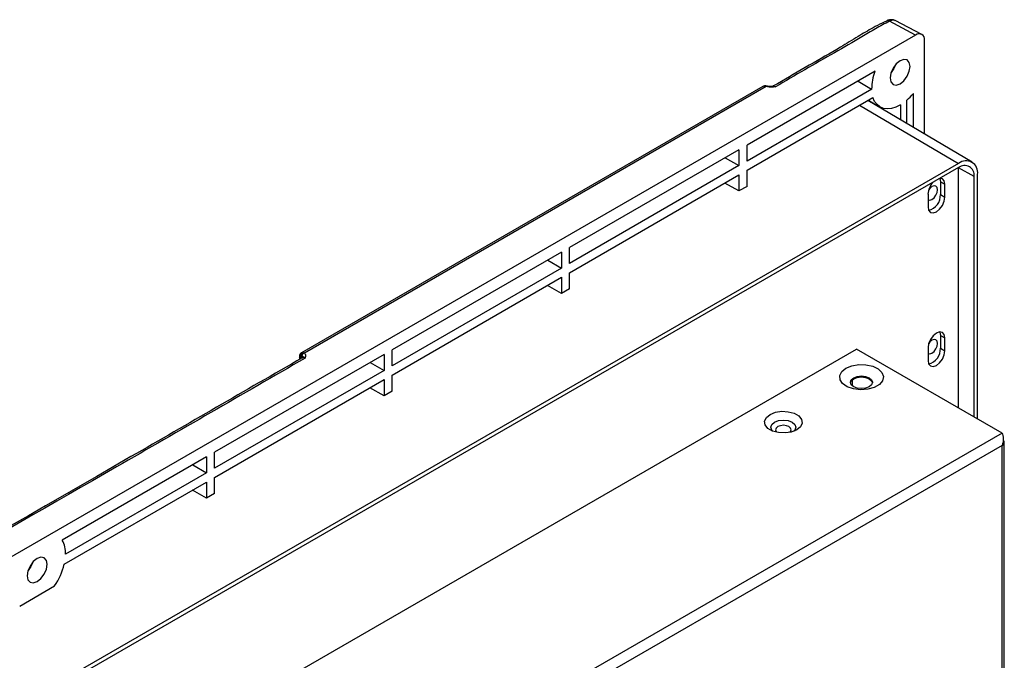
# Model space of a CAD drawing. Header units: millimetres. Extents: x 7099 to 9560, y -2357 to -1635.
# Tile 85 of 85: x 9403 to 9560, y -1737 to -1635. Entities that reach past the tile are written whole.
import ezdxf

# ---------------------------------------------------------------- set-up
doc = ezdxf.new("R2010")
doc.units = ezdxf.units.MM
doc.header["$LTSCALE"] = 3

msp = doc.modelspace()

# ---------------------------------------------------------------- linework, layer by layer
at = {"linetype": 'Continuous', "lineweight": 30}
for p, q in [((9541.29, -1635.22), (9541.3, -1635.21)), ((9545.82, -1637.51), (9541.68, -1635.29)), ((9546.79, -1637.4), (9542.58, -1635.2)), ((9545.82, -1637.51), (9265.8, -1799.16)), ((9547.23, -1653.28), (9547.23, -1638.33)), ((9539.35, -1643.29), (9518.95, -1655.07)), ((9521.49, -1645.71), (9447.95, -1688.16)), ((9521.99, -1645.73), (9448.4, -1688.21)), ((9538.82, -1646.13), (9518.95, -1657.6)), ((9521.51, -1645.69), (9521.49, -1645.71)), ((9521.99, -1645.73), (9521.76, -1645.66)), ((9518.95, -1659.07), (9539.02, -1647.48)), ((9545.46, -1652.23), (9545.46, -1646.82)), ((9536.89, -1648.71), (9552.68, -1657.98)), ((9554.83, -1657.77), (9538.22, -1647.94)), ((9538.29, -1647.9), (9540.14, -1648.98)), ((9539.57, -1648.65), (9539.57, -1648.75)), ((9543.41, -1648.62), (9543.41, -1651.02)), ((9544.4, -1651.6), (9544.4, -1647.9)), ((9518.95, -1657.6), (9518.95, -1655.07)), ((9517.67, -1655.8), (9490.66, -1671.39)), ((9515.48, -1657.07), (9517.67, -1658.33)), ((9517.67, -1655.8), (9517.67, -1658.33)), ((9552.68, -1657.98), (9286.1, -1811.87)), ((9552.68, -1658.64), (9286.1, -1812.54)), ((9517.67, -1658.33), (9490.66, -1673.93)), ((9552.68, -1659.03), (9552.65, -1658.65)), ((9555.13, -1660.06), (9552.65, -1658.66)), ((9490.66, -1675.4), (9517.67, -1659.8)), ((9517.67, -1659.8), (9517.67, -1662.37)), ((9518.95, -1661.64), (9518.95, -1659.07)), ((9552.68, -1696.99), (9552.68, -1659.03)), ((9555.13, -1698.41), (9555.13, -1660.06)), ((9555.71, -1698.74), (9555.71, -1659.73)), ((9517.67, -1662.37), (9515.43, -1661.1)), ((9518.95, -1661.64), (9517.67, -1662.37)), ((9549.68, -1660.38), (9549.78, -1660.91)), ((9549.78, -1660.91), (9550.48, -1661.31)), ((9549.78, -1660.91), (9549.78, -1662.95)), ((9550.48, -1663.35), (9550.48, -1661.31)), ((9547.8, -1662.86), (9547.8, -1664.91)), ((9549.78, -1662.95), (9550.48, -1663.35)), ((9489.39, -1672.13), (9462.38, -1687.72)), ((9489.39, -1672.13), (9489.39, -1674.66)), ((9490.66, -1673.93), (9490.66, -1671.39)), ((9487.2, -1673.39), (9489.39, -1674.66)), ((9489.39, -1674.66), (9462.38, -1690.25)), ((9490.66, -1677.97), (9490.66, -1675.4)), ((9462.38, -1691.72), (9489.39, -1676.13)), ((9489.39, -1678.7), (9487.14, -1677.43)), ((9489.39, -1676.13), (9489.39, -1678.7)), ((9490.66, -1677.97), (9489.39, -1678.7)), ((9549.78, -1685.4), (9550.48, -1685.81)), ((9549.78, -1685.4), (9549.78, -1687.44)), ((9550.48, -1687.85), (9550.48, -1685.81)), ((9404.18, -1763.94), (9536.41, -1687.6)), ((9461.11, -1688.46), (9434.09, -1704.05)), ((9448.22, -1688.13), (9448.4, -1688.21)), ((9461.11, -1688.46), (9461.11, -1690.99)), ((9462.38, -1690.25), (9462.38, -1687.72)), ((9559.61, -1700.99), (9536.41, -1687.6)), ((9547.8, -1687.36), (9547.8, -1689.4)), ((9549.78, -1687.44), (9550.48, -1687.85)), ((9447.6, -1688.82), (9447.6, -1688.91)), ((9447.74, -1689.12), (9447.85, -1688.79)), ((9447.74, -1689.02), (9447.74, -1689.12)), ((9447.98, -1688.73), (9447.93, -1688.73)), ((9458.91, -1689.72), (9461.11, -1690.99)), ((9461.11, -1690.99), (9434.09, -1706.58)), ((9434.09, -1708.05), (9461.11, -1692.46)), ((9461.11, -1692.46), (9461.11, -1695.03)), ((9462.38, -1694.29), (9462.38, -1691.72)), ((9535.71, -1692.5), (9535.71, -1693.41)), ((9461.11, -1695.03), (9458.86, -1693.75)), ((9462.38, -1694.29), (9461.11, -1695.03)), ((9559.61, -1700.99), (9427.38, -1777.33)), ((9559.96, -1801.75), (9559.96, -1702.46)), ((9559.61, -1702.95), (9429.07, -1778.31)), ((9434.09, -1706.58), (9434.09, -1704.05)), ((9559.61, -1802.24), (9559.61, -1702.95)), ((9432.82, -1704.79), (9409.81, -1718.07)), ((9432.82, -1704.79), (9432.82, -1707.32)), ((9432.82, -1707.32), (9410.34, -1720.3)), ((9430.63, -1706.05), (9432.82, -1707.32)), ((9410.13, -1721.89), (9432.82, -1708.79)), ((9432.82, -1708.79), (9432.82, -1711.36)), ((9434.09, -1710.62), (9434.09, -1708.05)), ((9432.82, -1711.36), (9430.58, -1710.08)), ((9434.09, -1710.62), (9432.82, -1711.36)), ((9403.03, -1728.56), (9408.59, -1725.34))]:
    msp.add_line(p, q, dxfattribs=at)
at = {"linetype": 'Continuous', "lineweight": 30, "flags": 128}
for points in [[(9544.93, -1642.51), (9544.81, -1641.88), (9544.47, -1641.48), (9543.95, -1641.38), (9543.34, -1641.6), (9542.73, -1642.09), (9542.22, -1642.78), (9541.87, -1643.58), (9541.75, -1644.35), (9541.87, -1644.98), (9542.22, -1645.38), (9542.73, -1645.48), (9543.34, -1645.27), (9543.95, -1644.78), (9544.47, -1644.08), (9544.81, -1643.29), (9544.93, -1642.51)], [(9542.66, -1642.17), (9542.35, -1642.86), (9541.91, -1643.47)], [(9543.41, -1648.62), (9542.69, -1648.98), (9541.98, -1649.2), (9541.31, -1649.28), (9540.69, -1649.2), (9540.14, -1648.97), (9539.67, -1648.6), (9539.29, -1648.1), (9539.02, -1647.48)], [(9549.32, -1662.19), (9549.25, -1661.84), (9549.06, -1661.62), (9548.77, -1661.56), (9548.43, -1661.68), (9548.1, -1661.95), (9547.91, -1662.18)], [(9550.48, -1661.31), (9550.38, -1660.78), (9550.09, -1660.44), (9549.71, -1660.36)], [(9547.8, -1664.91), (9547.9, -1665.44), (9548.19, -1665.78), (9548.63, -1665.86), (9549.14, -1665.68), (9549.65, -1665.27), (9550.09, -1664.68), (9550.38, -1664.01), (9550.48, -1663.35)], [(9547.81, -1663.78), (9548.1, -1663.84), (9548.43, -1663.72), (9548.77, -1663.45), (9549.06, -1663.06), (9549.25, -1662.62), (9549.32, -1662.19)], [(9550.48, -1685.81), (9550.38, -1685.28), (9550.09, -1684.94), (9549.65, -1684.86), (9549.14, -1685.03), (9548.63, -1685.45), (9548.19, -1686.04), (9547.9, -1686.71), (9547.8, -1687.36)], [(9549.67, -1684.85), (9549.67, -1684.87), (9549.78, -1685.4)], [(9547.81, -1688.28), (9548.1, -1688.34), (9548.43, -1688.22), (9548.77, -1687.95), (9549.06, -1687.56), (9549.25, -1687.12), (9549.32, -1686.69)], [(9549.32, -1686.69), (9549.25, -1686.34), (9549.06, -1686.12), (9548.77, -1686.06), (9548.43, -1686.18), (9548.1, -1686.45), (9547.91, -1686.68)], [(9547.8, -1689.4), (9547.9, -1689.94), (9548.19, -1690.27), (9548.63, -1690.36), (9549.14, -1690.18), (9549.65, -1689.76), (9550.09, -1689.18), (9550.38, -1688.5), (9550.48, -1687.85)], [(9534.72, -1690.63), (9535.65, -1690.24), (9536.76, -1690.05), (9537.91, -1690.08), (9538.98, -1690.32), (9539.86, -1690.75), (9540.45, -1691.32), (9540.69, -1691.97), (9540.55, -1692.63), (9540.04, -1693.23), (9539.22, -1693.7), (9538.19, -1693.99), (9537.05, -1694.07), (9535.92, -1693.94), (9534.93, -1693.6), (9534.18, -1693.09), (9533.77, -1692.47), (9533.72, -1691.8), (9534.05, -1691.17), (9534.72, -1690.63)], [(9535.95, -1692.16), (9536.52, -1691.94), (9537.19, -1691.86), (9537.86, -1691.94), (9538.43, -1692.16), (9538.81, -1692.48), (9538.94, -1692.87), (9538.81, -1693.26), (9538.43, -1693.59), (9537.86, -1693.8), (9537.19, -1693.88), (9536.52, -1693.8), (9535.95, -1693.59), (9535.57, -1693.26), (9535.44, -1692.87), (9535.57, -1692.48), (9535.95, -1692.16)], [(9535.45, -1692.95), (9535.57, -1692.65), (9535.95, -1692.32), (9536.52, -1692.1), (9537.19, -1692.02), (9537.86, -1692.1), (9538.43, -1692.32)], [(9538.43, -1692.32), (9538.81, -1692.65), (9538.93, -1692.95)], [(9522.62, -1698.01), (9523.48, -1697.67), (9524.48, -1697.51), (9525.52, -1697.57), (9526.47, -1697.82), (9527.2, -1698.25), (9527.64, -1698.79), (9527.73, -1699.39), (9527.46, -1699.97), (9526.87, -1700.46), (9526.01, -1700.81), (9525.01, -1700.96), (9523.97, -1700.91), (9523.02, -1700.66), (9522.29, -1700.23), (9521.85, -1699.69), (9521.76, -1699.09), (9522.03, -1698.51), (9522.62, -1698.01)], [(9523.05, -1700.67), (9522.9, -1700.5), (9522.75, -1700.06), (9522.9, -1699.61), (9523.33, -1699.24)], [(9523.33, -1699.24), (9523.98, -1698.99), (9524.75, -1698.9), (9525.51, -1698.99), (9526.16, -1699.24), (9526.59, -1699.61), (9526.75, -1700.06), (9526.59, -1700.5), (9526.44, -1700.67)], [(9525.79, -1700.86), (9525.9, -1700.74), (9526, -1700.46), (9525.9, -1700.19), (9525.63, -1699.95), (9525.22, -1699.8), (9524.75, -1699.74), (9524.27, -1699.8), (9523.86, -1699.95), (9523.59, -1700.19), (9523.5, -1700.46), (9523.59, -1700.74), (9523.7, -1700.86)], [(9559.61, -1702.95), (9559.76, -1702.85), (9559.87, -1702.73), (9559.93, -1702.6), (9559.96, -1702.46), (9559.93, -1702.33), (9559.87, -1702.2), (9559.78, -1702.11)], [(9407.4, -1721.91), (9407.28, -1721.28), (9406.94, -1720.88), (9406.42, -1720.78), (9405.81, -1720.99), (9405.2, -1721.48), (9404.69, -1722.18), (9404.34, -1722.97), (9404.22, -1723.75), (9404.34, -1724.38), (9404.69, -1724.78), (9405.2, -1724.88), (9405.81, -1724.67), (9406.42, -1724.17), (9406.94, -1723.48), (9407.28, -1722.68), (9407.4, -1721.91)], [(9405.12, -1721.57), (9404.81, -1722.25), (9404.37, -1722.87)]]:
    msp.add_lwpolyline(points, dxfattribs=at)
at = {"linetype": 'Continuous', "lineweight": 30}
for centre, radius, start, end in [((9541.42, -1635.61), 0.415, 49.6568, 105.8425), ((9546.37, -1638.19), 0.873, 350.7854, 129.2038), ((9546.93, -1646.17), 8.12, 159.2278, 179.7), ((9521.91, -1645.87), 0.251, 85.0218, 125.1873), ((9522.12, -1645.83), 0.169, 78.665, 141.6528), ((9538.37, -1640.9), 9.24, 310.7319, 320.1142), ((9553.86, -1659.43), 1.87, 350.7856, 129.2036), ((9553.63, -1659.82), 1.52, 350.7853, 129.2039), ((9550.76, -1663.01), 2.97, 137.5814, 177.0984), ((9547.31, -1663.06), 2.47, 283.9965, 2.5159), ((9448.23, -1688.53), 0.465, 126.3765, 214.6359), ((9448.51, -1688.63), 0.586, 119.7396, 189.5956), ((9448.62, -1688.81), 0.641, 110.065, 172.676), ((9547.31, -1687.55), 2.47, 283.9842, 2.5278), ((9447.83, -1688.81), 0.236, 183.4936, 247.7991), ((9447.85, -1688.89), 0.253, 186.3815, 245.5447), ((9447.99, -1689), 0.249, 124.5021, 185.8088), ((9447.69, -1688.96), 0.33, 340.7992, 42.6719), ((9406.24, -1720.09), 4.1, 357.117, 29.5332), ((9399.89, -1719.4), 10.54, 325.6617, 346.3541)]:
    msp.add_arc(centre, radius, start, end, dxfattribs=at)
msp.add_ellipse((9539.29, -1641.09), major_axis=(259.29, -154.87), ratio=0.01511, start_param=4.711274, end_param=4.719586, dxfattribs=at)
for points, knots in [([(9542.58, -1635.22), (9542.56, -1635.2), (9542.43, -1635.1), (9542.09, -1635.05), (9541.67, -1635.06), (9541.41, -1635.18), (9541.29, -1635.23)], [0, 0, 0, 0, 0.0455811, 0.3849517, 0.7126072, 1, 1, 1, 1]), ([(9542.57, -1635.23), (9542.52, -1635.19), (9542.36, -1635.1), (9542.04, -1635.14), (9541.79, -1635.25), (9541.68, -1635.29)], [0, 0, 0, 0, 0.2487885, 0.6855033, 1, 1, 1, 1]), ([(9541.31, -1635.23), (9541.03, -1635.35), (9540.23, -1635.71), (9538.68, -1636.54), (9536.47, -1637.82), (9533.19, -1639.87), (9528.84, -1642.34), (9525.22, -1644.44), (9523.26, -1645.57), (9523, -1645.73)], [0, 0, 0, 0, 0.0406322, 0.1146845, 0.2451487, 0.4031068, 0.6775205, 0.9559701, 1, 1, 1, 1]), ([(9541.68, -1635.29), (9540.92, -1635.69), (9539.38, -1636.49), (9536.58, -1638.24), (9531.18, -1641.28), (9526.6, -1643.94), (9523.47, -1645.76)], [0, 0, 0, 0, 0.120319, 0.240953, 0.48205, 1, 1, 1, 1]), ([(9521.87, -1645.62), (9521.83, -1645.62), (9521.7, -1645.61), (9521.56, -1645.66), (9521.47, -1645.72), (9521.45, -1645.73)], [0, 0, 0, 0, 0.2905343, 0.8767902, 1, 1, 1, 1]), ([(9521.76, -1645.66), (9521.74, -1645.66), (9521.65, -1645.65), (9521.57, -1645.67), (9521.51, -1645.69)], [0, 0, 0, 0, 0.214647, 1, 1, 1, 1]), ([(9522.17, -1645.67), (9522.15, -1645.66), (9522.07, -1645.64), (9521.99, -1645.63), (9521.93, -1645.62)], [0, 0, 0, 0, 0.26532, 1, 1, 1, 1]), ([(9522.84, -1645.82), (9522.72, -1645.82), (9522.42, -1645.83), (9522.14, -1645.76), (9521.99, -1645.73)], [0, 0, 0, 0, 0.424133, 1, 1, 1, 1]), ([(9523.02, -1645.72), (9522.84, -1645.73), (9522.56, -1645.75), (9522.23, -1645.69), (9522.12, -1645.65), (9522.07, -1645.64)], [0, 0, 0, 0, 0.522077, 0.811071, 1, 1, 1, 1]), ([(9523.47, -1645.76), (9523.47, -1645.76), (9523.35, -1645.78), (9523.15, -1645.8), (9522.94, -1645.81), (9522.84, -1645.82)], [0, 0, 0, 0, 0.009959, 0.545398, 1, 1, 1, 1]), ([(9523, -1645.73), (9523.01, -1645.72), (9523.08, -1645.68), (9523.23, -1645.66), (9523.39, -1645.73), (9523.47, -1645.76)], [0, 0, 0, 0, 0.100992, 0.550487, 1, 1, 1, 1]), ([(9523.02, -1645.73), (9523.05, -1645.73), (9523.19, -1645.7), (9523.34, -1645.73), (9523.47, -1645.76), (9523.47, -1645.76)], [0, 0, 0, 0, 0.19096, 0.987142, 1, 1, 1, 1]), ([(9447.96, -1688.15), (9447.89, -1688.21), (9447.74, -1688.31), (9447.62, -1688.55), (9447.6, -1688.73), (9447.6, -1688.82)], [0, 0, 0, 0, 0.3453678, 0.6523537, 1, 1, 1, 1]), ([(9447.96, -1688.15), (9448.02, -1688.13), (9448.1, -1688.1), (9448.19, -1688.12), (9448.22, -1688.13)], [0, 0, 0, 0, 0.722243, 1, 1, 1, 1]), ([(9448.4, -1688.21), (9448.47, -1688.3), (9448.59, -1688.44), (9448.59, -1688.61), (9448.59, -1688.68)], [0, 0, 0, 0, 0.579565, 1, 1, 1, 1]), ([(9448.04, -1688.99), (9438.95, -1694.24), (9400.78, -1716.27), (9348.05, -1746.68), (9300.86, -1774), (9279.91, -1786.03), (9271.59, -1790.93), (9265.82, -1794.05), (9262.56, -1795.95), (9261.46, -1796.72), (9261.11, -1796.97)], [0, 0, 0, 0, 0.145855, 0.612446, 0.845741, 0.904065, 0.947808, 0.980641, 0.993875, 1, 1, 1, 1]), ([(9448.51, -1689.03), (9438.5, -1694.82), (9387.97, -1724.03), (9327.91, -1757.94), (9278.04, -1787.79), (9265.84, -1794.31), (9263.06, -1796.06), (9261.67, -1796.94)], [0, 0, 0, 0, 0.160834, 0.811738, 0.953114, 0.976591, 1, 1, 1, 1]), ([(9447.93, -1688.73), (9447.92, -1688.73), (9447.89, -1688.75), (9447.87, -1688.77), (9447.85, -1688.79)], [0, 0, 0, 0, 0.253201, 1, 1, 1, 1]), ([(9448.51, -1689.03), (9448.51, -1689.03), (9448.46, -1688.96), (9448.3, -1688.83), (9448.17, -1688.79), (9448.03, -1688.74), (9447.98, -1688.73)], [0, 0, 0, 0, 0.004626, 0.282334, 0.743516, 1, 1, 1, 1]), ([(9448.51, -1689.03), (9448.44, -1689), (9448.31, -1688.95), (9448.15, -1688.94), (9448.08, -1688.98), (9448.04, -1689.01)], [0, 0, 0, 0, 0.430985, 0.712126, 1, 1, 1, 1]), ([(9448.59, -1688.68), (9448.58, -1688.73), (9448.57, -1688.85), (9448.53, -1688.97), (9448.51, -1689.03), (9448.51, -1689.03)], [0, 0, 0, 0, 0.470928, 0.990079, 1, 1, 1, 1]), ([(9559.61, -1700.99), (9559.65, -1701.11), (9559.73, -1701.35), (9559.8, -1701.86), (9559.78, -1702.42), (9559.66, -1702.78), (9559.61, -1702.95)], [0, 0, 0, 0, 0.2500032, 0.4999996, 0.7499951, 1, 1, 1, 1])]:
    msp.add_open_spline(points, degree=3, knots=knots, dxfattribs=at)

doc.saveas('drawing.dxf')
